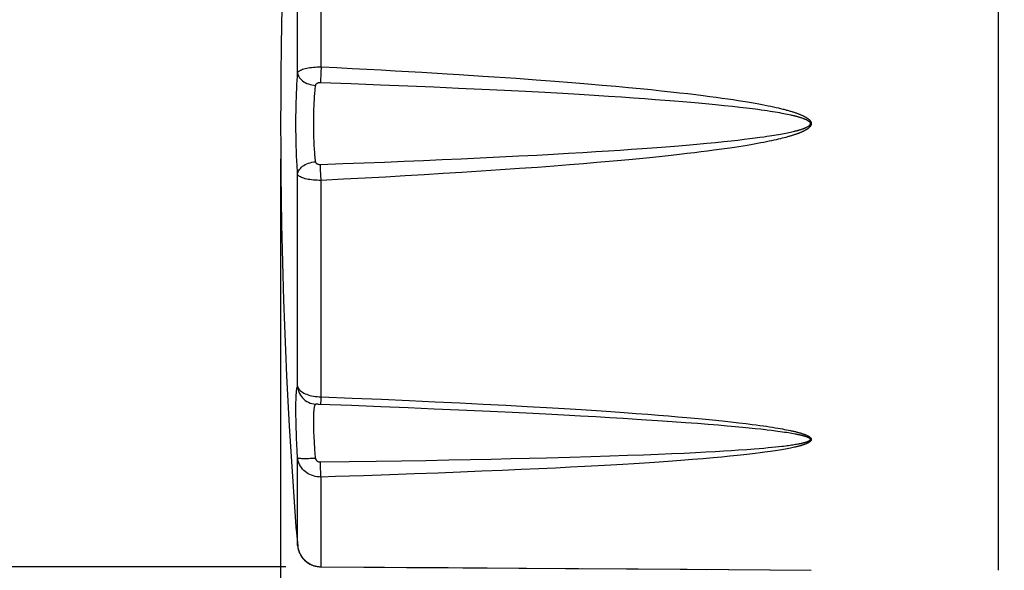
# Model space of a CAD drawing. Extents: x -559 to 3392, y -747 to 867.
# Tile 9 of 29: x 2831 to 2873, y -305 to -282. Entities that reach past the tile are written whole.
import ezdxf

# ---------------------------------------------------------------- set-up
doc = ezdxf.new("R2010")
doc.units = 0
doc.header["$LTSCALE"] = 2
doc.header["$MEASUREMENT"] = 0
doc.layers.get('DEFPOINTS').update_dxf_attribs({"linetype": 'CONTINUOUS'})
doc.layers.add('02___PRT_ALL_AXES', color=7, linetype='CONTINUOUS')
doc.layers.add('OGGETTO', color=7, linetype='CONTINUOUS', lineweight=25)
doc.styles.add('ISO', font='tahoma.ttf')
doc.dimstyles.new('ISO-25', dxfattribs={"dimtxt": 20, "dimasz": 4, "dimexe": 1, "dimexo": 1.5, "dimgap": 1.5, "dimtad": 1, "dimdec": 0, "dimtxsty": 'ISO', "dimcen": 2.5, "dimclrd": 7, "dimclre": 7, "dimclrt": 7, "dimadec": 0, "dimazin": 0, "dimtfac": 1, "dimtdec": 0, "dimtmove": 0, "dimatfit": 3, "dimfxl": 1, "dimlwd": 13, "dimarcsym": 0})

# ---------------------------------------------------------------- blocks, each defined once
blk = doc.blocks.new('*D61')
at = {"layer": 'DEFPOINTS', "color": 0, "transparency": 16777216}
for p in [(2843.814, -267.528), (2814.559, -305.226), (2843.81, -305.226)]:
    blk.add_point(p, dxfattribs=at)
at = {"layer": 'OGGETTO', "color": 7, "lineweight": 13, "transparency": 16777216}
for p, q in [((2814.559, -267.528), (2814.559, -212.942)), ((2814.559, -301.226), (2814.559, -271.528))]:
    blk.add_line(p, q, dxfattribs=at)
at = {"layer": 'OGGETTO', "color": 7, "lineweight": -2, "transparency": 16777216}
for p, q in [((2842.314, -267.528), (2813.559, -267.528)), ((2842.31, -305.226), (2813.559, -305.226))]:
    blk.add_line(p, q, dxfattribs=at)
at = {"layer": 'OGGETTO', "color": 7, "transparency": 16777216}
for points in [[(2813.892, -271.528), (2815.225, -271.528), (2814.559, -267.528)], [(2813.892, -301.226), (2815.225, -301.226), (2814.559, -305.226)]]:
    blk.add_solid(points, dxfattribs=at)
at = {"layer": 'OGGETTO', "color": 7, "transparency": 16777216, "insert": (2802.602, -236.962), "char_height": 20, "attachment_point": 5, "rotation": 90, "style": 'ISO'}
blk.add_mtext('%%c38', dxfattribs=at)
blk = doc.blocks.new('*D63')
at = {"layer": 'DEFPOINTS', "color": 0, "transparency": 16777216}
for p in [(2842.093, -286.374), (2943.643, -401.74), (2943.643, -438.002)]:
    blk.add_point(p, dxfattribs=at)
at = {"layer": 'OGGETTO', "color": 7, "lineweight": -2, "transparency": 16777216}
for p, q in [((2842.093, -287.874), (2842.093, -439.002)), ((2943.643, -403.24), (2943.643, -439.002))]:
    blk.add_line(p, q, dxfattribs=at)
at = {"layer": 'OGGETTO', "color": 7, "lineweight": 13, "transparency": 16777216}
blk.add_line((2846.093, -438.002), (2939.643, -438.002), dxfattribs=at)
at = {"layer": 'OGGETTO', "color": 7, "transparency": 16777216}
for points in [[(2846.093, -437.336), (2846.093, -438.669), (2842.093, -438.002)], [(2939.643, -437.336), (2939.643, -438.669), (2943.643, -438.002)]]:
    blk.add_solid(points, dxfattribs=at)
at = {"layer": 'OGGETTO', "color": 7, "transparency": 16777216, "insert": (2867.504, -426.086), "char_height": 20, "attachment_point": 5, "style": 'ISO'}
blk.add_mtext('102', dxfattribs=at)

msp = doc.modelspace()

# ---------------------------------------------------------------- linework, layer by layer
at = {"layer": '02___PRT_ALL_AXES', "color": 7, "linetype": 'Continuous'}
for p, q in [((2872.643, -305.374), (2872.643, -267.374)), ((2843.814, -283.961), (2843.814, -274.754)), ((2842.817, -284.223), (2842.817, -275.201)), ((2843.814, -283.961), (2843.802, -284.201)), ((2843.802, -284.201), (2843.784, -284.623)), ((2851.18, -284.384), (2852.112, -284.448)), ((2852.112, -284.448), (2852.974, -284.51)), ((2852.974, -284.51), (2853.767, -284.569)), ((2842.768, -285.079), (2842.776, -284.894)), ((2842.776, -284.894), (2842.785, -284.715)), ((2842.785, -284.715), (2842.795, -284.544)), ((2843.784, -284.623), (2845.102, -284.671)), ((2845.102, -284.671), (2846.343, -284.719)), ((2846.343, -284.719), (2847.51, -284.766)), ((2847.51, -284.766), (2848.613, -284.813)), ((2848.613, -284.813), (2849.661, -284.86)), ((2849.661, -284.86), (2850.66, -284.906)), ((2850.66, -284.906), (2851.62, -284.953)), ((2851.62, -284.953), (2852.517, -284.999)), ((2853.767, -284.569), (2854.492, -284.626)), ((2854.492, -284.626), (2855.163, -284.681)), ((2855.163, -284.681), (2855.784, -284.734)), ((2855.784, -284.734), (2856.36, -284.785)), ((2856.36, -284.785), (2856.894, -284.835)), ((2856.894, -284.835), (2857.392, -284.883)), ((2857.392, -284.883), (2857.856, -284.929)), ((2857.856, -284.929), (2858.29, -284.974)), ((2842.756, -285.465), (2842.762, -285.27)), ((2842.762, -285.27), (2842.768, -285.079)), ((2852.517, -284.999), (2853.344, -285.043)), ((2853.344, -285.043), (2854.101, -285.085)), ((2854.101, -285.085), (2854.798, -285.126)), ((2854.798, -285.126), (2855.442, -285.165)), ((2855.442, -285.165), (2856.04, -285.203)), ((2856.04, -285.203), (2856.595, -285.239)), ((2856.595, -285.239), (2857.11, -285.274)), ((2857.11, -285.274), (2857.59, -285.309)), ((2857.59, -285.309), (2858.039, -285.342)), ((2858.039, -285.342), (2858.458, -285.374)), ((2858.29, -284.974), (2858.695, -285.017)), ((2858.458, -285.374), (2858.849, -285.405)), ((2858.695, -285.017), (2859.074, -285.059)), ((2859.074, -285.059), (2859.428, -285.1)), ((2859.428, -285.1), (2859.759, -285.14)), ((2859.759, -285.14), (2860.069, -285.178)), ((2860.069, -285.178), (2860.36, -285.215)), ((2860.36, -285.215), (2860.633, -285.252)), ((2860.633, -285.252), (2860.891, -285.287)), ((2860.891, -285.287), (2861.132, -285.322)), ((2861.132, -285.322), (2861.359, -285.355)), ((2861.359, -285.355), (2861.572, -285.388)), ((2842.748, -285.852), (2842.752, -285.66)), ((2842.752, -285.66), (2842.756, -285.465)), ((2858.849, -285.405), (2859.215, -285.435)), ((2859.215, -285.435), (2859.72, -285.478)), ((2859.72, -285.478), (2860.177, -285.52)), ((2860.177, -285.52), (2860.594, -285.56)), ((2860.594, -285.56), (2860.974, -285.598)), ((2860.974, -285.598), (2861.319, -285.635)), ((2861.319, -285.635), (2861.633, -285.67)), ((2861.572, -285.388), (2861.771, -285.419)), ((2861.633, -285.67), (2861.917, -285.703)), ((2861.771, -285.419), (2861.957, -285.45)), ((2861.917, -285.703), (2862.173, -285.735)), ((2861.957, -285.45), (2862.131, -285.48)), ((2862.131, -285.48), (2862.293, -285.508)), ((2862.173, -285.735), (2862.405, -285.766)), ((2862.293, -285.508), (2862.445, -285.536)), ((2862.405, -285.766), (2862.547, -285.785)), ((2862.445, -285.536), (2862.587, -285.563)), ((2862.547, -285.785), (2862.68, -285.804)), ((2862.587, -285.563), (2862.72, -285.589)), ((2862.72, -285.589), (2862.845, -285.614)), ((2862.845, -285.614), (2862.963, -285.638)), ((2862.963, -285.638), (2863.073, -285.662)), ((2863.073, -285.662), (2863.178, -285.686)), ((2863.178, -285.686), (2863.278, -285.709)), ((2863.278, -285.709), (2863.372, -285.731)), ((2842.744, -286.47), (2842.745, -286.211)), ((2842.745, -286.211), (2842.746, -286.037)), ((2842.746, -286.037), (2842.748, -285.852)), ((2843.5, -286.314), (2843.501, -286.187)), ((2843.501, -286.187), (2843.503, -286.05)), ((2862.68, -285.804), (2862.804, -285.822)), ((2862.804, -285.822), (2862.922, -285.84)), ((2862.922, -285.84), (2863.032, -285.857)), ((2863.032, -285.857), (2863.137, -285.874)), ((2863.137, -285.874), (2863.236, -285.891)), ((2863.236, -285.891), (2863.331, -285.908)), ((2863.331, -285.908), (2863.421, -285.924)), ((2863.421, -285.924), (2863.506, -285.94)), ((2863.506, -285.94), (2863.586, -285.955)), ((2863.586, -285.955), (2863.662, -285.971)), ((2863.662, -285.971), (2863.735, -285.986)), ((2842.746, -286.67), (2842.744, -286.47)), ((2843.5, -286.446), (2843.5, -286.314)), ((2842.748, -286.883), (2842.746, -286.67)), ((2842.752, -287.102), (2842.748, -286.883)), ((2862.062, -287.026), (2861.82, -287.056)), ((2862.283, -286.998), (2862.062, -287.026)), ((2862.486, -286.971), (2862.283, -286.998)), ((2862.672, -286.945), (2862.486, -286.971)), ((2862.787, -286.928), (2862.672, -286.945)), ((2862.896, -286.911), (2862.787, -286.928)), ((2862.999, -286.895), (2862.896, -286.911)), ((2863.096, -286.88), (2862.999, -286.895)), ((2863.189, -286.864), (2863.096, -286.88)), ((2863.275, -287.04), (2863.184, -287.06)), ((2863.277, -286.849), (2863.189, -286.864)), ((2863.361, -287.019), (2863.275, -287.04)), ((2863.361, -286.835), (2863.277, -286.849)), ((2863.442, -286.82), (2863.361, -286.835)), ((2863.443, -286.999), (2863.361, -287.019)), ((2863.519, -286.805), (2863.442, -286.82)), ((2863.522, -286.978), (2863.443, -286.999)), ((2863.592, -286.791), (2863.519, -286.805)), ((2863.597, -286.959), (2863.522, -286.978)), ((2863.662, -286.777), (2863.592, -286.791)), ((2863.729, -286.763), (2863.662, -286.777)), ((2863.793, -286.749), (2863.729, -286.763)), ((2863.853, -286.735), (2863.793, -286.749)), ((2863.91, -286.722), (2863.853, -286.735)), ((2842.757, -287.324), (2842.752, -287.102)), ((2842.764, -287.543), (2842.757, -287.324)), ((2857.476, -287.447), (2857.025, -287.479)), ((2857.9, -287.416), (2857.476, -287.447)), ((2858.299, -287.386), (2857.9, -287.416)), ((2858.853, -287.343), (2858.299, -287.386)), ((2859.356, -287.301), (2858.853, -287.343)), ((2859.813, -287.261), (2859.356, -287.301)), ((2860.228, -287.223), (2859.813, -287.261)), ((2860.606, -287.187), (2860.228, -287.223)), ((2860.951, -287.152), (2860.606, -287.187)), ((2860.991, -287.446), (2860.764, -287.478)), ((2861.267, -287.118), (2860.951, -287.152)), ((2861.205, -287.415), (2860.991, -287.446)), ((2861.406, -287.385), (2861.205, -287.415)), ((2861.556, -287.086), (2861.267, -287.118)), ((2861.596, -287.356), (2861.406, -287.385)), ((2861.82, -287.056), (2861.556, -287.086)), ((2861.775, -287.327), (2861.596, -287.356)), ((2861.943, -287.3), (2861.775, -287.327)), ((2862.102, -287.273), (2861.943, -287.3)), ((2862.252, -287.247), (2862.102, -287.273)), ((2862.393, -287.221), (2862.252, -287.247)), ((2862.526, -287.196), (2862.393, -287.221)), ((2862.652, -287.172), (2862.526, -287.196)), ((2862.771, -287.149), (2862.652, -287.172)), ((2862.883, -287.126), (2862.771, -287.149)), ((2862.989, -287.104), (2862.883, -287.126)), ((2863.089, -287.082), (2862.989, -287.104)), ((2863.184, -287.06), (2863.089, -287.082)), ((2842.772, -287.755), (2842.764, -287.543)), ((2842.781, -287.96), (2842.772, -287.755)), ((2849.775, -287.883), (2848.973, -287.919)), ((2850.589, -287.845), (2849.775, -287.883)), ((2851.411, -287.805), (2850.589, -287.845)), ((2852.224, -287.764), (2851.411, -287.805)), ((2852.991, -287.724), (2852.224, -287.764)), ((2853.699, -287.685), (2852.991, -287.724)), ((2854.347, -287.648), (2853.699, -287.685)), ((2854.949, -287.613), (2854.347, -287.648)), ((2855.51, -287.578), (2854.949, -287.613)), ((2856.043, -287.545), (2855.51, -287.578)), ((2856.548, -287.511), (2856.043, -287.545)), ((2857.025, -287.479), (2856.548, -287.511)), ((2857.513, -287.853), (2857.063, -287.897)), ((2857.938, -287.81), (2857.513, -287.853)), ((2858.338, -287.769), (2857.938, -287.81)), ((2858.713, -287.728), (2858.338, -287.769)), ((2859.065, -287.689), (2858.713, -287.728)), ((2859.395, -287.651), (2859.065, -287.689)), ((2859.704, -287.614), (2859.395, -287.651)), ((2859.995, -287.579), (2859.704, -287.614)), ((2860.267, -287.544), (2859.995, -287.579)), ((2860.523, -287.51), (2860.267, -287.544)), ((2860.764, -287.478), (2860.523, -287.51)), ((2842.792, -288.156), (2842.781, -287.96)), ((2844.743, -288.09), (2843.784, -288.125)), ((2843.792, -288.319), (2843.784, -288.125)), ((2845.654, -288.055), (2844.743, -288.09)), ((2846.52, -288.022), (2845.654, -288.055)), ((2847.355, -287.988), (2846.52, -288.022)), ((2848.17, -287.954), (2847.355, -287.988)), ((2848.973, -287.919), (2848.17, -287.954)), ((2852.259, -288.289), (2851.445, -288.346)), ((2853.026, -288.234), (2852.259, -288.289)), ((2853.735, -288.181), (2853.026, -288.234)), ((2854.383, -288.13), (2853.735, -288.181)), ((2854.985, -288.081), (2854.383, -288.13)), ((2855.547, -288.034), (2854.985, -288.081)), ((2856.08, -287.987), (2855.547, -288.034)), ((2856.585, -287.942), (2856.08, -287.987)), ((2857.063, -287.897), (2856.585, -287.942)), ((2842.817, -297.546), (2842.817, -288.525)), ((2843.814, -288.787), (2843.792, -288.319)), ((2845.685, -288.691), (2844.773, -288.739)), ((2846.551, -288.645), (2845.685, -288.691)), ((2847.387, -288.598), (2846.551, -288.645)), ((2848.202, -288.551), (2847.387, -288.598)), ((2849.006, -288.503), (2848.202, -288.551)), ((2849.808, -288.453), (2849.006, -288.503)), ((2850.623, -288.401), (2849.808, -288.453)), ((2851.445, -288.346), (2850.623, -288.401)), ((2844.773, -288.739), (2843.814, -288.787)), ((2843.814, -297.994), (2843.814, -288.787)), ((2843.661, -298.3), (2843.689, -298.301)), ((2843.689, -298.301), (2843.735, -298.302)), ((2843.735, -298.302), (2845.108, -298.354)), ((2843.814, -297.994), (2845.138, -298.047)), ((2845.108, -298.354), (2846.354, -298.404)), ((2845.138, -298.047), (2846.385, -298.1)), ((2846.385, -298.1), (2847.557, -298.151)), ((2847.557, -298.151), (2848.664, -298.202)), ((2848.664, -298.202), (2849.716, -298.253)), ((2849.716, -298.253), (2850.718, -298.304)), ((2850.718, -298.304), (2851.681, -298.354)), ((2851.681, -298.354), (2852.582, -298.404)), ((2842.747, -298.81), (2842.745, -298.646)), ((2846.354, -298.404), (2847.525, -298.452)), ((2847.525, -298.452), (2848.631, -298.499)), ((2848.631, -298.499), (2849.683, -298.545)), ((2849.683, -298.545), (2850.684, -298.591)), ((2850.684, -298.591), (2851.646, -298.636)), ((2851.646, -298.636), (2852.547, -298.68)), ((2852.547, -298.68), (2853.38, -298.722)), ((2852.582, -298.404), (2853.415, -298.451)), ((2853.38, -298.722), (2854.144, -298.762)), ((2853.415, -298.451), (2854.18, -298.497)), ((2854.144, -298.762), (2854.85, -298.8)), ((2854.18, -298.497), (2854.886, -298.541)), ((2854.886, -298.541), (2855.539, -298.583)), ((2855.539, -298.583), (2856.145, -298.624)), ((2856.145, -298.624), (2856.708, -298.663)), ((2856.708, -298.663), (2857.23, -298.701)), ((2857.23, -298.701), (2857.717, -298.737)), ((2857.717, -298.737), (2858.171, -298.773)), ((2858.171, -298.773), (2858.595, -298.807)), ((2842.75, -298.978), (2842.747, -298.81)), ((2842.754, -299.151), (2842.75, -298.978)), ((2842.759, -299.333), (2842.754, -299.151)), ((2854.85, -298.8), (2855.503, -298.837)), ((2855.503, -298.837), (2856.108, -298.872)), ((2856.108, -298.872), (2856.671, -298.905)), ((2856.671, -298.905), (2857.44, -298.953)), ((2857.44, -298.953), (2858.133, -298.998)), ((2858.133, -298.998), (2858.758, -299.04)), ((2858.595, -298.807), (2858.991, -298.84)), ((2858.758, -299.04), (2859.322, -299.081)), ((2858.991, -298.84), (2859.361, -298.872)), ((2859.322, -299.081), (2859.831, -299.119)), ((2859.361, -298.872), (2859.706, -298.903)), ((2859.706, -298.903), (2860.029, -298.933)), ((2859.831, -299.119), (2860.292, -299.155)), ((2860.029, -298.933), (2860.476, -298.976)), ((2860.292, -299.155), (2860.712, -299.189)), ((2860.476, -298.976), (2860.883, -299.018)), ((2860.712, -299.189), (2861.094, -299.222)), ((2860.883, -299.018), (2861.254, -299.058)), ((2861.254, -299.058), (2861.59, -299.096)), ((2861.988, -299.144), (2862.167, -299.166)), ((2862.167, -299.166), (2862.335, -299.188)), ((2862.335, -299.188), (2862.492, -299.21)), ((2842.766, -299.535), (2842.759, -299.333)), ((2842.775, -299.76), (2842.766, -299.535)), ((2861.094, -299.222), (2861.441, -299.253)), ((2861.441, -299.253), (2861.755, -299.282)), ((2861.755, -299.282), (2862.039, -299.31)), ((2862.039, -299.31), (2862.295, -299.337)), ((2862.295, -299.337), (2862.525, -299.362)), ((2862.492, -299.21), (2862.638, -299.23)), ((2862.638, -299.23), (2862.775, -299.25)), ((2862.775, -299.25), (2862.904, -299.27)), ((2862.799, -299.393), (2862.984, -299.416)), ((2862.904, -299.27), (2863.025, -299.288)), ((2862.984, -299.416), (2863.153, -299.437)), ((2863.025, -299.288), (2863.139, -299.307)), ((2863.139, -299.307), (2863.247, -299.325)), ((2863.153, -299.437), (2863.258, -299.451)), ((2863.247, -299.325), (2863.35, -299.343)), ((2863.258, -299.451), (2863.358, -299.465)), ((2863.35, -299.343), (2863.447, -299.36)), ((2863.358, -299.465), (2863.453, -299.478)), ((2863.447, -299.36), (2863.539, -299.378)), ((2863.453, -299.478), (2863.542, -299.492)), ((2863.539, -299.378), (2863.627, -299.395)), ((2863.542, -299.492), (2863.627, -299.505)), ((2863.627, -299.395), (2863.709, -299.412)), ((2863.627, -299.505), (2863.708, -299.517)), ((2863.708, -299.517), (2863.784, -299.53)), ((2863.784, -299.53), (2863.856, -299.543)), ((2863.856, -299.543), (2863.924, -299.555)), ((2842.786, -300.012), (2842.775, -299.76)), ((2842.8, -300.287), (2842.786, -300.012)), ((2863.954, -300.038), (2863.899, -300.046)), ((2864.006, -300.029), (2863.954, -300.038)), ((2864.055, -300.021), (2864.006, -300.029)), ((2864.101, -300.012), (2864.055, -300.021)), ((2864.145, -300.004), (2864.101, -300.012)), ((2842.817, -300.588), (2842.8, -300.287)), ((2858.163, -300.446), (2857.537, -300.471)), ((2858.737, -300.422), (2858.163, -300.446)), ((2859.262, -300.399), (2858.737, -300.422)), ((2859.744, -300.375), (2859.262, -300.399)), ((2860.184, -300.353), (2859.744, -300.375)), ((2860.585, -300.331), (2860.184, -300.353)), ((2860.95, -300.31), (2860.585, -300.331)), ((2861.281, -300.289), (2860.95, -300.31)), ((2861.581, -300.27), (2861.281, -300.289)), ((2861.938, -300.245), (2861.581, -300.27)), ((2862.061, -300.434), (2861.806, -300.463)), ((2862.253, -300.221), (2861.938, -300.245)), ((2862.293, -300.407), (2862.061, -300.434)), ((2862.465, -300.203), (2862.253, -300.221)), ((2862.506, -300.381), (2862.293, -300.407)), ((2862.66, -300.187), (2862.465, -300.203)), ((2862.7, -300.355), (2862.506, -300.381)), ((2862.838, -300.171), (2862.66, -300.187)), ((2862.821, -300.339), (2862.7, -300.355)), ((2862.935, -300.323), (2862.821, -300.339)), ((2863.002, -300.155), (2862.838, -300.171)), ((2863.042, -300.307), (2862.935, -300.323)), ((2863.152, -300.14), (2863.002, -300.155)), ((2863.144, -300.292), (2863.042, -300.307)), ((2863.24, -300.277), (2863.144, -300.292)), ((2863.29, -300.125), (2863.152, -300.14)), ((2863.331, -300.262), (2863.24, -300.277)), ((2863.418, -300.11), (2863.29, -300.125)), ((2863.418, -300.248), (2863.331, -300.262)), ((2863.498, -300.101), (2863.418, -300.11)), ((2863.5, -300.233), (2863.418, -300.248)), ((2863.574, -300.091), (2863.498, -300.101)), ((2863.578, -300.219), (2863.5, -300.233)), ((2863.646, -300.082), (2863.574, -300.091)), ((2863.652, -300.206), (2863.578, -300.219)), ((2863.714, -300.073), (2863.646, -300.082)), ((2863.722, -300.192), (2863.652, -300.206)), ((2863.779, -300.064), (2863.714, -300.073)), ((2863.789, -300.179), (2863.722, -300.192)), ((2863.841, -300.055), (2863.779, -300.064)), ((2863.852, -300.166), (2863.789, -300.179)), ((2863.899, -300.046), (2863.841, -300.055)), ((2863.911, -300.153), (2863.852, -300.166)), ((2863.968, -300.14), (2863.911, -300.153)), ((2842.817, -304.325), (2842.817, -300.588)), ((2845.003, -300.764), (2843.784, -300.78)), ((2843.789, -300.94), (2843.784, -300.78)), ((2846.155, -300.747), (2845.003, -300.764)), ((2847.243, -300.729), (2846.155, -300.747)), ((2848.273, -300.711), (2847.243, -300.729)), ((2849.249, -300.693), (2848.273, -300.711)), ((2850.177, -300.675), (2849.249, -300.693)), ((2851.06, -300.657), (2850.177, -300.675)), ((2851.894, -300.638), (2851.06, -300.657)), ((2852.677, -300.619), (2851.894, -300.638)), ((2853.404, -300.601), (2852.677, -300.619)), ((2854.4, -300.574), (2853.404, -300.601)), ((2855.296, -300.547), (2854.4, -300.574)), ((2856.109, -300.521), (2855.296, -300.547)), ((2856.854, -300.496), (2856.109, -300.521)), ((2856.65, -300.868), (2856.146, -300.897)), ((2857.126, -300.839), (2856.65, -300.868)), ((2857.537, -300.471), (2856.854, -300.496)), ((2857.575, -300.81), (2857.126, -300.839)), ((2857.999, -300.782), (2857.575, -300.81)), ((2858.59, -300.741), (2857.999, -300.782)), ((2859.131, -300.702), (2858.59, -300.741)), ((2859.627, -300.664), (2859.131, -300.702)), ((2860.081, -300.627), (2859.627, -300.664)), ((2860.495, -300.591), (2860.081, -300.627)), ((2860.872, -300.557), (2860.495, -300.591)), ((2861.214, -300.524), (2860.872, -300.557)), ((2861.525, -300.493), (2861.214, -300.524)), ((2861.806, -300.463), (2861.525, -300.493)), ((2843.795, -301.093), (2843.789, -300.94)), ((2847.797, -301.274), (2846.738, -301.312)), ((2848.8, -301.237), (2847.797, -301.274)), ((2849.752, -301.201), (2848.8, -301.237)), ((2850.658, -301.164), (2849.752, -301.201)), ((2851.517, -301.128), (2850.658, -301.164)), ((2852.327, -301.092), (2851.517, -301.128)), ((2853.083, -301.057), (2852.327, -301.092)), ((2853.785, -301.023), (2853.083, -301.057)), ((2854.436, -300.99), (2853.785, -301.023)), ((2855.044, -300.958), (2854.436, -300.99)), ((2855.612, -300.928), (2855.044, -300.958)), ((2856.146, -300.897), (2855.612, -300.928)), ((2843.814, -305.22), (2843.814, -301.406)), ((2846.738, -301.312), (2845.619, -301.349)), ((2842.744, -303.527), (2842.758, -303.675)), ((2842.754, -303.639), (2842.818, -304.334)), ((2842.817, -304.325), (2842.826, -304.395)), ((2842.817, -304.325), (2842.818, -304.334)), ((2842.818, -304.334), (2842.828, -304.414)), ((2842.827, -304.407), (2842.844, -304.485)), ((2842.828, -304.413), (2842.848, -304.501)), ((2842.847, -304.499), (2842.875, -304.585)), ((2842.874, -304.582), (2842.91, -304.666)), ((2842.908, -304.663), (2842.951, -304.743)), ((2842.95, -304.74), (2843, -304.817)), ((2843.731, -305.217), (2843.814, -305.22)), ((2843.809, -305.226), (2847.448, -305.249)), ((2843.814, -305.22), (2849.22, -305.256)), ((2847.445, -305.249), (2852.238, -305.281)), ((2849.22, -305.256), (2854.217, -305.291)), ((2852.236, -305.281), (2857.311, -305.317)), ((2854.217, -305.291), (2859.397, -305.331)), ((2854.959, -305.3), (2861.166, -305.346)), ((2859.308, -305.332), (2860.239, -305.339)), ((2859.397, -305.331), (2864.67, -305.374)), ((2861.163, -305.346), (2862.933, -305.36)), ((2864.67, -305.374), (2864.677, -305.374))]:
    msp.add_line(p, q, dxfattribs=at)
for points in [[(2842.817, -284.223), (2842.827, -284.198), (2842.844, -284.173), (2842.868, -284.15), (2842.898, -284.127), (2842.935, -284.105), (2842.977, -284.085), (2843.026, -284.065), (2843.079, -284.047), (2843.138, -284.031), (2843.201, -284.016), (2843.268, -284.002), (2843.339, -283.991), (2843.413, -283.981), (2843.49, -283.973), (2843.569, -283.967), (2843.65, -283.963), (2843.731, -283.961), (2843.814, -283.961)], [(2843.814, -283.961), (2844.483, -283.994), (2845.133, -284.027), (2845.764, -284.06), (2846.375, -284.093), (2846.966, -284.126), (2847.542, -284.158), (2848.102, -284.191)], [(2842.795, -284.544), (2842.805, -284.379), (2842.811, -284.3), (2842.817, -284.223)], [(2842.817, -284.223), (2842.825, -284.274), (2842.841, -284.325), (2842.864, -284.375), (2842.894, -284.424), (2842.932, -284.471), (2842.976, -284.515), (2843.026, -284.557), (2843.082, -284.595), (2843.143, -284.63), (2843.209, -284.662), (2843.279, -284.689), (2843.352, -284.711), (2843.427, -284.729), (2843.504, -284.742), (2843.582, -284.75)], [(2848.102, -284.191), (2849.176, -284.255), (2849.695, -284.287)], [(2849.695, -284.287), (2850.694, -284.351), (2851.18, -284.384)], [(2843.511, -285.761), (2843.516, -285.614), (2843.52, -285.541), (2843.524, -285.468), (2843.528, -285.396), (2843.532, -285.326), (2843.536, -285.257), (2843.541, -285.189), (2843.546, -285.122), (2843.552, -285.056), (2843.557, -284.992), (2843.563, -284.93), (2843.569, -284.868), (2843.576, -284.808), (2843.582, -284.75)], [(2843.582, -284.75), (2843.585, -284.737), (2843.588, -284.725), (2843.593, -284.713), (2843.599, -284.702), (2843.607, -284.691), (2843.615, -284.681), (2843.625, -284.671), (2843.636, -284.662), (2843.648, -284.655), (2843.661, -284.647), (2843.675, -284.641), (2843.689, -284.636), (2843.704, -284.631), (2843.719, -284.628), (2843.735, -284.625), (2843.751, -284.623), (2843.767, -284.623), (2843.784, -284.623)], [(2843.503, -286.05), (2843.506, -285.908), (2843.508, -285.835), (2843.511, -285.761)], [(2863.372, -285.731), (2863.462, -285.754), (2863.505, -285.765), (2863.547, -285.776), (2863.588, -285.786), (2863.627, -285.797), (2863.666, -285.808), (2863.704, -285.818), (2863.74, -285.829), (2863.776, -285.839), (2863.811, -285.85), (2863.845, -285.86), (2863.878, -285.87), (2863.91, -285.88), (2863.941, -285.891), (2863.971, -285.901), (2864.001, -285.911), (2864.03, -285.92), (2864.058, -285.93), (2864.085, -285.94), (2864.111, -285.95), (2864.137, -285.96), (2864.162, -285.969), (2864.186, -285.979), (2864.21, -285.989), (2864.233, -285.998), (2864.255, -286.008), (2864.277, -286.017), (2864.298, -286.027), (2864.319, -286.036), (2864.339, -286.046), (2864.358, -286.055), (2864.377, -286.065), (2864.395, -286.075), (2864.413, -286.084), (2864.43, -286.094), (2864.447, -286.103), (2864.463, -286.113), (2864.479, -286.123), (2864.494, -286.133), (2864.509, -286.143), (2864.523, -286.153), (2864.537, -286.163), (2864.55, -286.173), (2864.562, -286.183), (2864.574, -286.193), (2864.585, -286.203), (2864.596, -286.213), (2864.606, -286.223), (2864.615, -286.234), (2864.624, -286.244), (2864.632, -286.255), (2864.64, -286.266), (2864.648, -286.278), (2864.655, -286.29), (2864.661, -286.303), (2864.667, -286.317), (2864.671, -286.331), (2864.674, -286.345), (2864.676, -286.359), (2864.677, -286.374)], [(2863.735, -285.986), (2863.803, -286.001), (2863.836, -286.008), (2863.868, -286.016), (2863.9, -286.023), (2863.93, -286.03), (2863.959, -286.038), (2863.988, -286.045), (2864.016, -286.052), (2864.043, -286.059), (2864.07, -286.066), (2864.095, -286.073), (2864.121, -286.08), (2864.145, -286.087), (2864.169, -286.094), (2864.191, -286.101), (2864.214, -286.108), (2864.236, -286.115), (2864.257, -286.122), (2864.277, -286.129), (2864.297, -286.136), (2864.316, -286.143), (2864.335, -286.15), (2864.354, -286.157), (2864.371, -286.164), (2864.389, -286.171), (2864.405, -286.178), (2864.422, -286.185), (2864.437, -286.192), (2864.453, -286.199), (2864.467, -286.206), (2864.482, -286.213), (2864.495, -286.221), (2864.508, -286.228), (2864.521, -286.235), (2864.532, -286.243), (2864.544, -286.25), (2864.554, -286.257), (2864.564, -286.265), (2864.573, -286.272), (2864.582, -286.28), (2864.591, -286.288), (2864.599, -286.296), (2864.606, -286.304), (2864.613, -286.313), (2864.619, -286.323), (2864.625, -286.333), (2864.629, -286.343), (2864.632, -286.353), (2864.634, -286.363), (2864.635, -286.374)], [(2843.504, -286.758), (2843.502, -286.597), (2843.501, -286.521), (2843.5, -286.446)], [(2864.677, -286.374), (2864.676, -286.388), (2864.674, -286.402), (2864.671, -286.416), (2864.667, -286.43), (2864.662, -286.443), (2864.655, -286.456), (2864.648, -286.469), (2864.641, -286.481), (2864.632, -286.493), (2864.623, -286.504), (2864.614, -286.515), (2864.604, -286.526), (2864.594, -286.536), (2864.584, -286.545), (2864.574, -286.555), (2864.563, -286.564), (2864.553, -286.572), (2864.542, -286.581), (2864.531, -286.589), (2864.52, -286.597), (2864.509, -286.605), (2864.498, -286.613), (2864.486, -286.62), (2864.474, -286.628), (2864.462, -286.635), (2864.449, -286.643), (2864.435, -286.651), (2864.422, -286.659), (2864.407, -286.667), (2864.392, -286.674), (2864.377, -286.683), (2864.361, -286.691), (2864.344, -286.699), (2864.327, -286.707), (2864.31, -286.715), (2864.292, -286.724), (2864.273, -286.732), (2864.254, -286.74), (2864.234, -286.749), (2864.214, -286.757), (2864.193, -286.766), (2864.172, -286.774), (2864.15, -286.783), (2864.128, -286.791), (2864.105, -286.8), (2864.081, -286.809), (2864.056, -286.818), (2864.031, -286.826), (2864.005, -286.835), (2863.979, -286.844), (2863.951, -286.854), (2863.923, -286.863), (2863.894, -286.872), (2863.865, -286.881), (2863.834, -286.891), (2863.803, -286.9), (2863.77, -286.91), (2863.737, -286.919), (2863.704, -286.929), (2863.669, -286.939), (2863.633, -286.949), (2863.597, -286.959)], [(2864.635, -286.374), (2864.634, -286.384), (2864.632, -286.394), (2864.629, -286.404), (2864.625, -286.414), (2864.62, -286.424), (2864.614, -286.433), (2864.607, -286.443), (2864.599, -286.451), (2864.59, -286.46), (2864.582, -286.468), (2864.572, -286.476), (2864.563, -286.484), (2864.553, -286.491), (2864.542, -286.498), (2864.532, -286.505), (2864.522, -286.512), (2864.511, -286.518), (2864.5, -286.524), (2864.489, -286.53), (2864.478, -286.536), (2864.467, -286.541), (2864.456, -286.547), (2864.444, -286.553), (2864.432, -286.558), (2864.42, -286.564), (2864.407, -286.569), (2864.394, -286.575), (2864.38, -286.58), (2864.366, -286.586), (2864.351, -286.592), (2864.335, -286.598), (2864.319, -286.604), (2864.303, -286.61), (2864.286, -286.616), (2864.268, -286.622), (2864.25, -286.628), (2864.231, -286.634), (2864.212, -286.64), (2864.193, -286.646), (2864.172, -286.652), (2864.152, -286.658), (2864.131, -286.664), (2864.109, -286.671), (2864.086, -286.677), (2864.063, -286.683), (2864.039, -286.689), (2864.015, -286.696), (2863.99, -286.702), (2863.964, -286.709), (2863.937, -286.715), (2863.91, -286.722)], [(2843.582, -287.997), (2843.575, -287.93), (2843.568, -287.862), (2843.561, -287.791), (2843.554, -287.719), (2843.548, -287.646), (2843.542, -287.571), (2843.537, -287.494), (2843.531, -287.416), (2843.527, -287.337), (2843.522, -287.256), (2843.518, -287.174), (2843.515, -287.091), (2843.511, -287.007), (2843.509, -286.924), (2843.506, -286.84), (2843.504, -286.758)], [(2842.817, -288.525), (2842.81, -288.436), (2842.804, -288.345), (2842.798, -288.252), (2842.792, -288.156)], [(2842.817, -288.525), (2842.825, -288.473), (2842.841, -288.422), (2842.864, -288.372), (2842.894, -288.324), (2842.932, -288.277), (2842.976, -288.232), (2843.026, -288.191), (2843.082, -288.152), (2843.143, -288.117), (2843.209, -288.086), (2843.279, -288.059), (2843.352, -288.036), (2843.427, -288.019), (2843.504, -288.006), (2843.582, -287.997)], [(2843.784, -288.125), (2843.767, -288.125), (2843.751, -288.124), (2843.735, -288.122), (2843.719, -288.12), (2843.704, -288.116), (2843.689, -288.112), (2843.675, -288.106), (2843.661, -288.1), (2843.648, -288.093), (2843.636, -288.085), (2843.625, -288.076), (2843.615, -288.067), (2843.607, -288.057), (2843.599, -288.046), (2843.593, -288.034), (2843.588, -288.023), (2843.585, -288.01), (2843.582, -287.997)], [(2843.814, -288.787), (2843.731, -288.787), (2843.65, -288.784), (2843.569, -288.78), (2843.49, -288.774), (2843.413, -288.766), (2843.339, -288.757), (2843.268, -288.745), (2843.201, -288.732), (2843.138, -288.717), (2843.079, -288.7), (2843.026, -288.682), (2842.977, -288.663), (2842.935, -288.642), (2842.898, -288.62), (2842.868, -288.598), (2842.844, -288.574), (2842.827, -288.55), (2842.817, -288.525)], [(2842.745, -298.646), (2842.744, -298.491), (2842.745, -298.417), (2842.745, -298.346), (2842.746, -298.278), (2842.747, -298.213), (2842.749, -298.15), (2842.75, -298.09), (2842.752, -298.033), (2842.755, -297.978), (2842.757, -297.927), (2842.76, -297.879), (2842.763, -297.833), (2842.767, -297.791), (2842.771, -297.752), (2842.775, -297.716), (2842.779, -297.683), (2842.784, -297.653), (2842.789, -297.627), (2842.794, -297.604), (2842.799, -297.585), (2842.805, -297.569), (2842.811, -297.556), (2842.817, -297.546)], [(2842.817, -297.546), (2842.825, -297.625), (2842.841, -297.702), (2842.864, -297.777), (2842.894, -297.849), (2842.932, -297.918), (2842.976, -297.984), (2843.026, -298.044), (2843.082, -298.099), (2843.143, -298.149), (2843.209, -298.193), (2843.279, -298.229), (2843.352, -298.259), (2843.427, -298.282), (2843.504, -298.297), (2843.582, -298.304)], [(2842.817, -297.547), (2842.827, -297.586), (2842.844, -297.624), (2842.868, -297.663), (2842.898, -297.7), (2842.935, -297.736), (2842.977, -297.77), (2843.026, -297.803), (2843.079, -297.834), (2843.138, -297.862), (2843.201, -297.888), (2843.268, -297.912), (2843.339, -297.932), (2843.413, -297.95), (2843.49, -297.965), (2843.569, -297.977), (2843.65, -297.986), (2843.731, -297.991), (2843.814, -297.994)], [(2843.517, -299.652), (2843.511, -299.514), (2843.508, -299.448), (2843.506, -299.384), (2843.504, -299.32), (2843.503, -299.256), (2843.502, -299.194), (2843.501, -299.133), (2843.5, -299.074), (2843.5, -299.016), (2843.5, -298.96), (2843.501, -298.907), (2843.502, -298.855), (2843.503, -298.806), (2843.505, -298.758), (2843.507, -298.713), (2843.509, -298.67), (2843.512, -298.629), (2843.515, -298.59), (2843.518, -298.554), (2843.522, -298.52), (2843.526, -298.488), (2843.53, -298.458), (2843.535, -298.431), (2843.54, -298.406), (2843.545, -298.384), (2843.551, -298.364), (2843.556, -298.347), (2843.563, -298.333), (2843.569, -298.321), (2843.576, -298.311), (2843.582, -298.304)], [(2843.582, -298.304), (2843.585, -298.303), (2843.588, -298.302), (2843.593, -298.301), (2843.599, -298.3), (2843.607, -298.3), (2843.615, -298.3), (2843.625, -298.299), (2843.636, -298.299), (2843.648, -298.3), (2843.661, -298.3)], [(2843.814, -297.994), (2843.81, -298.055), (2843.806, -298.11), (2843.802, -298.159), (2843.799, -298.202), (2843.795, -298.238), (2843.792, -298.266), (2843.789, -298.287), (2843.786, -298.299), (2843.784, -298.304)], [(2861.59, -299.096), (2861.893, -299.132), (2861.988, -299.144)], [(2862.525, -299.362), (2862.734, -299.386), (2862.799, -299.393)], [(2863.709, -299.412), (2863.788, -299.428), (2863.825, -299.436), (2863.862, -299.444), (2863.898, -299.453), (2863.932, -299.461), (2863.966, -299.469), (2863.999, -299.477), (2864.03, -299.485), (2864.061, -299.493), (2864.091, -299.5), (2864.121, -299.508), (2864.149, -299.516), (2864.177, -299.524), (2864.204, -299.532), (2864.23, -299.54), (2864.255, -299.547), (2864.279, -299.555), (2864.303, -299.563), (2864.326, -299.571), (2864.349, -299.579), (2864.371, -299.586), (2864.392, -299.594), (2864.412, -299.602), (2864.432, -299.61), (2864.452, -299.618), (2864.47, -299.626), (2864.488, -299.635), (2864.506, -299.643), (2864.522, -299.651), (2864.538, -299.66), (2864.554, -299.668), (2864.568, -299.677), (2864.582, -299.685), (2864.595, -299.694), (2864.607, -299.703), (2864.618, -299.712), (2864.628, -299.721), (2864.638, -299.73), (2864.647, -299.74), (2864.654, -299.749), (2864.661, -299.759), (2864.666, -299.768), (2864.671, -299.778), (2864.674, -299.787), (2864.676, -299.797), (2864.677, -299.808), (2864.676, -299.818), (2864.674, -299.828), (2864.671, -299.838), (2864.667, -299.847), (2864.662, -299.857), (2864.656, -299.866), (2864.649, -299.875), (2864.641, -299.884), (2864.633, -299.892), (2864.624, -299.9), (2864.614, -299.908), (2864.604, -299.916), (2864.594, -299.923), (2864.584, -299.93), (2864.574, -299.936), (2864.563, -299.943), (2864.552, -299.949), (2864.542, -299.955), (2864.531, -299.96), (2864.52, -299.966), (2864.508, -299.972), (2864.497, -299.977), (2864.485, -299.982), (2864.473, -299.988), (2864.46, -299.993), (2864.447, -299.999), (2864.434, -300.004), (2864.419, -300.01), (2864.405, -300.015), (2864.39, -300.021), (2864.374, -300.026), (2864.358, -300.032), (2864.341, -300.038), (2864.323, -300.044), (2864.305, -300.05), (2864.287, -300.055), (2864.268, -300.061), (2864.249, -300.067), (2864.229, -300.073), (2864.208, -300.079), (2864.187, -300.085), (2864.165, -300.091), (2864.143, -300.097), (2864.12, -300.103), (2864.096, -300.109), (2864.072, -300.115), (2864.047, -300.121), (2864.021, -300.127), (2863.995, -300.134), (2863.968, -300.14)], [(2863.924, -299.555), (2863.989, -299.567), (2864.02, -299.573), (2864.05, -299.579), (2864.079, -299.585), (2864.108, -299.591), (2864.135, -299.597), (2864.162, -299.603), (2864.188, -299.609), (2864.213, -299.615), (2864.238, -299.62), (2864.262, -299.626), (2864.285, -299.632), (2864.307, -299.638), (2864.329, -299.644), (2864.35, -299.65), (2864.371, -299.656), (2864.391, -299.662), (2864.41, -299.668), (2864.429, -299.674), (2864.447, -299.68), (2864.464, -299.686), (2864.481, -299.692), (2864.497, -299.698), (2864.512, -299.705), (2864.526, -299.711), (2864.54, -299.718), (2864.553, -299.724), (2864.565, -299.731), (2864.576, -299.737), (2864.587, -299.744), (2864.596, -299.751), (2864.605, -299.758), (2864.613, -299.765), (2864.619, -299.771), (2864.624, -299.778), (2864.629, -299.785), (2864.632, -299.793), (2864.634, -299.8), (2864.635, -299.807), (2864.634, -299.814), (2864.632, -299.822), (2864.629, -299.829), (2864.625, -299.836), (2864.62, -299.843), (2864.614, -299.849), (2864.607, -299.856), (2864.599, -299.862), (2864.591, -299.868), (2864.582, -299.874), (2864.572, -299.88), (2864.563, -299.885), (2864.553, -299.89), (2864.542, -299.895), (2864.532, -299.9), (2864.521, -299.904), (2864.511, -299.908), (2864.5, -299.913), (2864.489, -299.917), (2864.478, -299.921), (2864.466, -299.925), (2864.455, -299.928), (2864.443, -299.932), (2864.431, -299.936), (2864.418, -299.94), (2864.405, -299.944), (2864.392, -299.948), (2864.378, -299.951), (2864.363, -299.955), (2864.348, -299.959), (2864.332, -299.963), (2864.316, -299.967), (2864.299, -299.971), (2864.282, -299.975), (2864.264, -299.979), (2864.245, -299.983), (2864.226, -299.988), (2864.207, -299.992), (2864.187, -299.996), (2864.166, -300), (2864.145, -300.004)], [(2843.529, -299.887), (2843.52, -299.726), (2843.517, -299.652)], [(2843.547, -300.164), (2843.535, -299.974), (2843.529, -299.887)], [(2843.582, -300.6), (2843.563, -300.373), (2843.555, -300.266), (2843.547, -300.164)], [(2843.814, -301.406), (2843.731, -301.404), (2843.65, -301.395), (2843.569, -301.381), (2843.49, -301.36), (2843.413, -301.334), (2843.339, -301.302), (2843.268, -301.265), (2843.201, -301.223), (2843.138, -301.175), (2843.079, -301.123), (2843.025, -301.067), (2842.976, -301.007), (2842.934, -300.943), (2842.897, -300.876), (2842.867, -300.806), (2842.844, -300.735), (2842.827, -300.662), (2842.817, -300.588)], [(2842.817, -300.588), (2842.825, -300.594), (2842.841, -300.599), (2842.864, -300.603), (2842.894, -300.607), (2842.932, -300.61), (2842.976, -300.612), (2843.026, -300.614), (2843.082, -300.614), (2843.143, -300.615), (2843.209, -300.614), (2843.279, -300.613), (2843.352, -300.611), (2843.427, -300.608), (2843.504, -300.604), (2843.582, -300.6)], [(2843.784, -300.78), (2843.767, -300.78), (2843.751, -300.778), (2843.735, -300.775), (2843.719, -300.771), (2843.704, -300.765), (2843.689, -300.758), (2843.675, -300.75), (2843.661, -300.741), (2843.648, -300.731), (2843.636, -300.72), (2843.625, -300.707), (2843.615, -300.694), (2843.607, -300.68), (2843.599, -300.665), (2843.593, -300.649), (2843.588, -300.633), (2843.585, -300.617), (2843.582, -300.6)], [(2843.814, -301.406), (2843.81, -301.354), (2843.806, -301.296), (2843.802, -301.233), (2843.799, -301.165), (2843.795, -301.093)], [(2845.619, -301.349), (2844.432, -301.387), (2843.814, -301.406)], [(2842.844, -304.485), (2842.868, -304.563), (2842.898, -304.638), (2842.935, -304.711), (2842.977, -304.78), (2843.026, -304.846), (2843.079, -304.907), (2843.138, -304.964), (2843.201, -305.016), (2843.268, -305.062), (2843.339, -305.103), (2843.413, -305.138), (2843.49, -305.167), (2843.569, -305.19), (2843.65, -305.207), (2843.731, -305.217)], [(2842.998, -304.813), (2843.053, -304.882), (2843.114, -304.946), (2843.18, -305.005), (2843.252, -305.057), (2843.329, -305.103), (2843.409, -305.142), (2843.492, -305.174), (2843.577, -305.198), (2843.663, -305.215)], [(2843, -304.817), (2843.056, -304.886), (2843.118, -304.95), (2843.185, -305.009), (2843.258, -305.061), (2843.336, -305.107), (2843.416, -305.146), (2843.5, -305.177), (2843.586, -305.201), (2843.673, -305.217)], [(2843.663, -305.215), (2843.75, -305.224), (2843.809, -305.226)], [(2843.673, -305.217), (2843.761, -305.225), (2843.809, -305.226)], [(2843.814, -305.22), (2843.81, -305.226), (2843.809, -305.226)]]:
    msp.add_lwpolyline(points, dxfattribs=at)
msp.add_arc((3068.118, -286.374), 226.025, 175.6465, 184.3535, dxfattribs=at)

# ---------------------------------------------------------------- dimensions: what is measured, and where the dimension line sits
at = {"layer": 'OGGETTO'}
dim = msp.add_linear_dim(base=(2814.559, -305.226), p1=(2843.814, -267.528), p2=(2843.81, -305.226), angle=90, text='%%c<>', dimstyle='ISO-25', dxfattribs=at)
dim.commit()
dim.dimension.update_dxf_attribs({"geometry": '*D61', "text_midpoint": (2814.559, -236.962), "dimtype": 160})
dim = msp.add_linear_dim(base=(2943.643, -438.002), p1=(2842.093, -286.374), p2=(2943.643, -401.74), dimstyle='ISO-25', dxfattribs=at)
dim.commit()
dim.dimension.update_dxf_attribs({"geometry": '*D63', "text_midpoint": (2867.504, -438.002), "dimtype": 160})

doc.saveas('drawing.dxf')
